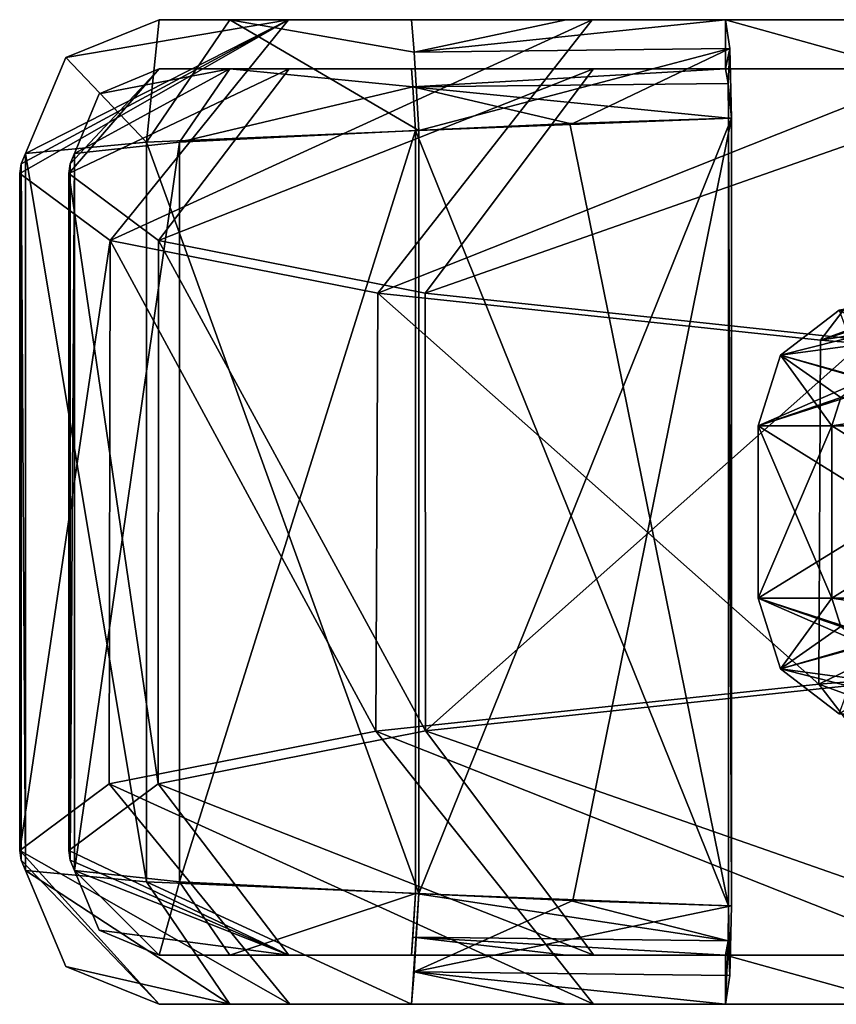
# Model space of a CAD drawing. Extents: x -226 to 210, y 0 to 1475.
# Tile 50 of 102: x -226 to -209, y 1013 to 1033. Entities that reach past the tile are written whole.
import ezdxf

# ---------------------------------------------------------------- set-up
doc = ezdxf.new("R2010")
doc.units = 0
doc.header["$LTSCALE"] = 117.934031
for name, color, linetype in [('40', 7, 'CONTINUOUS'), ('41', 7, 'CONTINUOUS'), ('42', 7, 'CONTINUOUS'), ('43', 7, 'CONTINUOUS'), ('45', 7, 'CONTINUOUS'), ('46', 7, 'CONTINUOUS'), ('47', 7, 'CONTINUOUS'), ('48', 7, 'CONTINUOUS'), ('49', 7, 'CONTINUOUS'), ('50', 7, 'CONTINUOUS'), ('51', 7, 'CONTINUOUS'), ('52', 7, 'CONTINUOUS'), ('53', 7, 'CONTINUOUS'), ('54', 7, 'CONTINUOUS'), ('55', 7, 'CONTINUOUS'), ('57', 7, 'CONTINUOUS'), ('58', 7, 'CONTINUOUS'), ('61', 7, 'CONTINUOUS'), ('62', 7, 'CONTINUOUS'), ('63', 7, 'CONTINUOUS'), ('64', 7, 'CONTINUOUS'), ('65', 7, 'CONTINUOUS'), ('66', 7, 'CONTINUOUS'), ('67', 7, 'CONTINUOUS'), ('68', 7, 'CONTINUOUS'), ('69', 7, 'CONTINUOUS'), ('70', 7, 'CONTINUOUS'), ('896', 7, 'CONTINUOUS'), ('898', 7, 'CONTINUOUS'), ('899', 7, 'CONTINUOUS'), ('900', 7, 'CONTINUOUS'), ('901', 7, 'CONTINUOUS'), ('904', 7, 'CONTINUOUS'), ('905', 7, 'CONTINUOUS'), ('906', 7, 'CONTINUOUS')]:
    doc.layers.add(name, color=color, linetype=linetype)

msp = doc.modelspace()

# ---------------------------------------------------------------- linework, layer by layer
at = {"layer": '40', "linetype": 'CONTINUOUS'}
for points in [[(-221.227, 1033.25, 10.753), (-207.569, 1033.25, -40.59), (-222.666, 1033.25, 7.163), (-221.227, 1033.25, 10.753)], [(-222.666, 1033.25, 7.163), (-207.569, 1033.25, -40.59), (-220.035, 1033.25, -23.025), (-222.666, 1033.25, 7.163)], [(-211.155, 1033.25, 12.073), (-207.569, 1033.25, -40.59), (-221.227, 1033.25, 10.753), (-211.155, 1033.25, 12.073)], [(-217.538, 1033.25, 12.248), (-211.155, 1033.25, 12.073), (-221.227, 1033.25, 10.753), (-217.538, 1033.25, 12.248)], [(-220.035, 1033.25, -23.025), (-207.569, 1033.25, -40.59), (-213.867, 1033.25, -51.895), (-220.035, 1033.25, -23.025)], [(-214.396, 1033.25, 12.177), (-211.155, 1033.25, 12.073), (-217.538, 1033.25, 12.248), (-214.396, 1033.25, 12.177)], [(-207.569, 1033.25, -40.59), (-191.053, 1033.25, -90.724), (-213.867, 1033.25, -51.895), (-207.569, 1033.25, -40.59)], [(-213.867, 1033.25, -51.895), (-191.053, 1033.25, -90.724), (-204.251, 1033.25, -79.234), (-213.867, 1033.25, -51.895)]]:
    msp.add_3dface(points, dxfattribs=at)
at = {"layer": '41', "linetype": 'CONTINUOUS'}
for points in [[(-207.569, 1033.25, -40.59), (-211.155, 1033.25, 12.073), (-207.569, 1032.25, -40.59), (-207.569, 1033.25, -40.59)], [(-207.569, 1032.25, -40.59), (-211.155, 1033.25, 12.073), (-211.155, 1032.25, 12.073), (-207.569, 1032.25, -40.59)]]:
    msp.add_3dface(points, dxfattribs=at)
at = {"layer": '42', "linetype": 'CONTINUOUS'}
for points in [[(-220.021, 1032.25, -23.11), (-211.155, 1032.25, 12.073), (-222.666, 1032.25, 7.163), (-220.021, 1032.25, -23.11)], [(-222.666, 1032.25, 7.163), (-211.155, 1032.25, 12.073), (-221.228, 1032.25, 10.753), (-222.666, 1032.25, 7.163)], [(-221.228, 1032.25, 10.753), (-211.155, 1032.25, 12.073), (-214.392, 1032.25, 12.177), (-221.228, 1032.25, 10.753)], [(-217.538, 1032.25, 12.248), (-221.228, 1032.25, 10.753), (-214.392, 1032.25, 12.177), (-217.538, 1032.25, 12.248)], [(-207.569, 1032.25, -40.59), (-211.155, 1032.25, 12.073), (-220.021, 1032.25, -23.11), (-207.569, 1032.25, -40.59)], [(-213.838, 1032.25, -51.997), (-207.569, 1032.25, -40.59), (-220.021, 1032.25, -23.11), (-213.838, 1032.25, -51.997)], [(-204.259, 1032.25, -79.203), (-207.569, 1032.25, -40.59), (-213.838, 1032.25, -51.997), (-204.259, 1032.25, -79.203)]]:
    msp.add_3dface(points, dxfattribs=at)
at = {"layer": '43', "linetype": 'CONTINUOUS'}
for points in [[(-220.021, 1032.25, -23.11), (-222.666, 1032.25, 7.163), (-224.5, 1030.124, 0), (-220.021, 1032.25, -23.11)], [(-222.681, 1028.766, -28.52), (-220.021, 1032.25, -23.11), (-224.5, 1030.124, 0), (-222.681, 1028.766, -28.52)], [(-224.5, 1030.124, 0), (-222.666, 1032.25, 7.163), (-224.471, 1030.324, 3.609), (-224.5, 1030.124, 0)], [(-224.471, 1030.324, 3.609), (-222.666, 1032.25, 7.163), (-223.882, 1031.746, 7.16), (-224.471, 1030.324, 3.609)], [(-213.838, 1032.25, -51.997), (-220.021, 1032.25, -23.11), (-222.681, 1028.766, -28.52), (-213.838, 1032.25, -51.997)], [(-217.256, 1027.692, -56.569), (-213.838, 1032.25, -51.997), (-222.681, 1028.766, -28.52), (-217.256, 1027.692, -56.569)], [(-204.259, 1032.25, -79.203), (-213.838, 1032.25, -51.997), (-217.256, 1027.692, -56.569), (-204.259, 1032.25, -79.203)], [(-208.311, 1026.741, -83.706), (-204.259, 1032.25, -79.203), (-217.256, 1027.692, -56.569), (-208.311, 1026.741, -83.706)], [(-224.384, 1030.531, 7.218), (-224.471, 1030.324, 3.609), (-223.882, 1031.746, 7.16), (-224.384, 1030.531, 7.218)]]:
    msp.add_3dface(points, dxfattribs=at)
at = {"layer": '45', "linetype": 'CONTINUOUS'}
for points in [[(-225.471, 1030.324, 3.626), (-220.035, 1033.25, -23.025), (-225.5, 1030.124), (-225.471, 1030.324, 3.626)], [(-225.5, 1030.124), (-220.035, 1033.25, -23.025), (-223.663, 1028.762, -28.727), (-225.5, 1030.124)], [(-225.383, 1030.531, 7.25), (-220.035, 1033.25, -23.025), (-225.471, 1030.324, 3.626), (-225.383, 1030.531, 7.25)], [(-224.56, 1032.482, 7.157), (-220.035, 1033.25, -23.025), (-225.383, 1030.531, 7.25), (-224.56, 1032.482, 7.157)], [(-222.666, 1033.25, 7.163), (-220.035, 1033.25, -23.025), (-224.56, 1032.482, 7.157), (-222.666, 1033.25, 7.163)], [(-220.035, 1033.25, -23.025), (-213.867, 1033.25, -51.895), (-223.663, 1028.762, -28.727), (-220.035, 1033.25, -23.025)], [(-223.663, 1028.762, -28.727), (-213.867, 1033.25, -51.895), (-218.224, 1027.693, -56.821), (-223.663, 1028.762, -28.727)], [(-213.867, 1033.25, -51.895), (-204.251, 1033.25, -79.234), (-218.224, 1027.693, -56.821), (-213.867, 1033.25, -51.895)], [(-218.224, 1027.693, -56.821), (-204.251, 1033.25, -79.234), (-209.228, 1026.743, -84.106), (-218.224, 1027.693, -56.821)], [(-204.251, 1033.25, -79.234), (-191.473, 1033.25, -104.412), (-209.228, 1026.743, -84.106), (-204.251, 1033.25, -79.234)], [(-191.473, 1033.25, -104.412), (-194.944, 1031.193, -108.636), (-209.228, 1026.743, -84.106), (-191.473, 1033.25, -104.412)], [(-194.944, 1031.193, -108.636), (-196.311, 1028.786, -109.658), (-209.228, 1026.743, -84.106), (-194.944, 1031.193, -108.636)], [(-196.311, 1028.786, -109.658), (-196.851, 1025.756, -110), (-209.228, 1026.743, -84.106), (-196.311, 1028.786, -109.658)]]:
    msp.add_3dface(points, dxfattribs=at)
at = {"layer": '46', "linetype": 'CONTINUOUS'}
for points in [[(-222.666, 1033.25, 7.163), (-224.56, 1032.482, 7.157), (-222.922, 1030.765, 12.568), (-222.666, 1033.25, 7.163)], [(-221.227, 1033.25, 10.753), (-222.666, 1033.25, 7.163), (-222.922, 1030.765, 12.568), (-221.227, 1033.25, 10.753)], [(-217.388, 1031.001, 14.493), (-221.227, 1033.25, 10.753), (-222.922, 1030.765, 12.568), (-217.388, 1031.001, 14.493)], [(-217.538, 1033.25, 12.248), (-221.227, 1033.25, 10.753), (-217.483, 1032.591, 13.838), (-217.538, 1033.25, 12.248)], [(-217.483, 1032.591, 13.838), (-221.227, 1033.25, 10.753), (-217.388, 1031.001, 14.493), (-217.483, 1032.591, 13.838)], [(-224.56, 1032.482, 7.157), (-225.383, 1030.531, 7.25), (-222.922, 1030.765, 12.568), (-224.56, 1032.482, 7.157)]]:
    msp.add_3dface(points, dxfattribs=at)
at = {"layer": '47', "linetype": 'CONTINUOUS'}
for points in [[(-217.388, 1031.001, 14.493), (-222.922, 1030.765, 12.568), (-217.388, 1015.499, 14.493), (-217.388, 1031.001, 14.493)], [(-222.922, 1030.765, 12.568), (-225.383, 1030.531, 7.25), (-222.922, 1015.735, 12.568), (-222.922, 1030.765, 12.568)], [(-217.388, 1015.499, 14.493), (-222.922, 1030.765, 12.568), (-222.922, 1015.735, 12.568), (-217.388, 1015.499, 14.493)], [(-222.922, 1015.735, 12.568), (-225.383, 1030.531, 7.25), (-225.383, 1015.969, 7.25), (-222.922, 1015.735, 12.568)]]:
    msp.add_3dface(points, dxfattribs=at)
at = {"layer": '48', "linetype": 'CONTINUOUS'}
for points in [[(-217.388, 1031.001, 14.493), (-217.388, 1015.499, 14.493), (-211.032, 1031.25, 14.069), (-217.388, 1031.001, 14.493)], [(-217.388, 1031.001, 14.493), (-211.032, 1031.25, 14.069), (-214.26, 1031.139, 14.284), (-217.388, 1031.001, 14.493)], [(-211.032, 1031.25, 14.069), (-217.388, 1015.499, 14.493), (-214.26, 1015.361, 14.284), (-211.032, 1031.25, 14.069)], [(-211.032, 1015.25, 14.069), (-211.032, 1031.25, 14.069), (-214.26, 1015.361, 14.284), (-211.032, 1015.25, 14.069)]]:
    msp.add_3dface(points, dxfattribs=at)
at = {"layer": '49', "linetype": 'CONTINUOUS'}
for points in [[(-211.032, 1031.25, 14.069), (-211.032, 1015.25, 14.069), (-211.098, 1031.25, 13.071), (-211.032, 1031.25, 14.069)], [(-211.098, 1031.25, 13.071), (-211.032, 1015.25, 14.069), (-211.098, 1015.25, 13.071), (-211.098, 1031.25, 13.071)]]:
    msp.add_3dface(points, dxfattribs=at)
at = {"layer": '50', "linetype": 'CONTINUOUS'}
for points in [[(-211.155, 1032.25, 12.073), (-211.155, 1033.25, 12.073), (-211.07, 1032.666, 13.482), (-211.155, 1032.25, 12.073)], [(-211.103, 1031.957, 12.778), (-211.155, 1032.25, 12.073), (-211.07, 1032.666, 13.482), (-211.103, 1031.957, 12.778)], [(-211.032, 1031.25, 14.069), (-211.103, 1031.957, 12.778), (-211.07, 1032.666, 13.482), (-211.032, 1031.25, 14.069)], [(-211.032, 1031.25, 14.069), (-211.098, 1031.25, 13.071), (-211.103, 1031.957, 12.778), (-211.032, 1031.25, 14.069)]]:
    msp.add_3dface(points, dxfattribs=at)
at = {"layer": '51', "linetype": 'CONTINUOUS'}
for points in [[(-214.396, 1033.25, 12.177), (-217.538, 1033.25, 12.248), (-217.483, 1032.591, 13.838), (-214.396, 1033.25, 12.177)], [(-211.155, 1033.25, 12.073), (-214.396, 1033.25, 12.177), (-217.483, 1032.591, 13.838), (-211.155, 1033.25, 12.073)], [(-211.155, 1033.25, 12.073), (-217.483, 1032.591, 13.838), (-211.07, 1032.666, 13.482), (-211.155, 1033.25, 12.073)], [(-217.483, 1032.591, 13.838), (-217.388, 1031.001, 14.493), (-211.07, 1032.666, 13.482), (-217.483, 1032.591, 13.838)], [(-217.388, 1031.001, 14.493), (-214.26, 1031.139, 14.284), (-211.07, 1032.666, 13.482), (-217.388, 1031.001, 14.493)], [(-214.26, 1031.139, 14.284), (-211.032, 1031.25, 14.069), (-211.07, 1032.666, 13.482), (-214.26, 1031.139, 14.284)]]:
    msp.add_3dface(points, dxfattribs=at)
at = {"layer": '52', "linetype": 'CONTINUOUS'}
for points in [[(-211.155, 1032.25, 12.073), (-217.538, 1032.25, 12.248), (-214.392, 1032.25, 12.177), (-211.155, 1032.25, 12.073)], [(-217.538, 1032.25, 12.248), (-211.155, 1032.25, 12.073), (-217.507, 1031.883, 13.132), (-217.538, 1032.25, 12.248)], [(-211.155, 1032.25, 12.073), (-211.103, 1031.957, 12.778), (-217.507, 1031.883, 13.132), (-211.155, 1032.25, 12.073)], [(-211.103, 1031.957, 12.778), (-211.098, 1031.25, 13.071), (-217.507, 1031.883, 13.132), (-211.103, 1031.957, 12.778)], [(-217.507, 1031.883, 13.132), (-211.098, 1031.25, 13.071), (-214.322, 1031.139, 13.286), (-217.507, 1031.883, 13.132)], [(-217.455, 1031.001, 13.495), (-217.507, 1031.883, 13.132), (-214.322, 1031.139, 13.286), (-217.455, 1031.001, 13.495)]]:
    msp.add_3dface(points, dxfattribs=at)
at = {"layer": '53', "linetype": 'CONTINUOUS'}
for points in [[(-221.228, 1032.25, 10.753), (-224.384, 1030.531, 7.218), (-223.882, 1031.746, 7.16), (-221.228, 1032.25, 10.753)], [(-224.384, 1030.531, 7.218), (-221.228, 1032.25, 10.753), (-222.251, 1030.765, 11.827), (-224.384, 1030.531, 7.218)], [(-222.666, 1032.25, 7.163), (-221.228, 1032.25, 10.753), (-223.882, 1031.746, 7.16), (-222.666, 1032.25, 7.163)], [(-221.228, 1032.25, 10.753), (-217.507, 1031.883, 13.132), (-222.251, 1030.765, 11.827), (-221.228, 1032.25, 10.753)], [(-221.228, 1032.25, 10.753), (-217.538, 1032.25, 12.248), (-217.507, 1031.883, 13.132), (-221.228, 1032.25, 10.753)], [(-217.507, 1031.883, 13.132), (-217.455, 1031.001, 13.495), (-222.251, 1030.765, 11.827), (-217.507, 1031.883, 13.132)]]:
    msp.add_3dface(points, dxfattribs=at)
at = {"layer": '54', "linetype": 'CONTINUOUS'}
for points in [[(-222.251, 1030.765, 11.827), (-217.455, 1031.001, 13.495), (-222.251, 1015.735, 11.827), (-222.251, 1030.765, 11.827)], [(-222.251, 1015.735, 11.827), (-217.455, 1031.001, 13.495), (-217.455, 1015.499, 13.495), (-222.251, 1015.735, 11.827)], [(-224.384, 1030.531, 7.218), (-222.251, 1030.765, 11.827), (-224.384, 1015.969, 7.218), (-224.384, 1030.531, 7.218)], [(-224.384, 1015.969, 7.218), (-222.251, 1030.765, 11.827), (-222.251, 1015.735, 11.827), (-224.384, 1015.969, 7.218)]]:
    msp.add_3dface(points, dxfattribs=at)
at = {"layer": '55', "linetype": 'CONTINUOUS'}
for points in [[(-224.471, 1030.324, 3.609), (-224.384, 1030.531, 7.218), (-224.471, 1016.176, 3.609), (-224.471, 1030.324, 3.609)], [(-224.384, 1030.531, 7.218), (-224.384, 1015.969, 7.218), (-224.471, 1016.176, 3.609), (-224.384, 1030.531, 7.218)], [(-224.5, 1030.124, 0), (-224.471, 1030.324, 3.609), (-224.5, 1016.375, 0), (-224.5, 1030.124, 0)], [(-224.5, 1016.375, 0), (-224.471, 1030.324, 3.609), (-224.471, 1016.176, 3.609), (-224.5, 1016.375, 0)], [(-222.681, 1028.766, -28.52), (-224.5, 1030.124, 0), (-222.685, 1017.731, -28.493), (-222.681, 1028.766, -28.52)], [(-222.685, 1017.731, -28.493), (-224.5, 1030.124, 0), (-224.5, 1016.375, 0), (-222.685, 1017.731, -28.493)], [(-217.254, 1018.807, -56.577), (-222.681, 1028.766, -28.52), (-222.685, 1017.731, -28.493), (-217.254, 1018.807, -56.577)], [(-217.256, 1027.692, -56.569), (-222.681, 1028.766, -28.52), (-217.254, 1018.807, -56.577), (-217.256, 1027.692, -56.569)], [(-208.311, 1026.741, -83.706), (-217.256, 1027.692, -56.569), (-217.254, 1018.807, -56.577), (-208.311, 1026.741, -83.706)], [(-208.296, 1019.76, -83.743), (-208.311, 1026.741, -83.706), (-217.254, 1018.807, -56.577), (-208.296, 1019.76, -83.743)]]:
    msp.add_3dface(points, dxfattribs=at)
at = {"layer": '57', "linetype": 'CONTINUOUS'}
for points in [[(-225.383, 1030.531, 7.25), (-225.471, 1030.324, 3.626), (-225.383, 1015.969, 7.25), (-225.383, 1030.531, 7.25)], [(-225.471, 1030.324, 3.626), (-225.5, 1030.124), (-225.471, 1016.176, 3.626), (-225.471, 1030.324, 3.626)], [(-225.383, 1015.969, 7.25), (-225.471, 1030.324, 3.626), (-225.471, 1016.176, 3.626), (-225.383, 1015.969, 7.25)], [(-225.5, 1030.124), (-223.663, 1028.762, -28.727), (-225.5, 1016.375), (-225.5, 1030.124)], [(-225.471, 1016.176, 3.626), (-225.5, 1030.124), (-225.5, 1016.375), (-225.471, 1016.176, 3.626)], [(-225.5, 1016.375), (-223.663, 1028.762, -28.727), (-223.683, 1017.729, -28.569), (-225.5, 1016.375)], [(-223.683, 1017.729, -28.569), (-223.663, 1028.762, -28.727), (-218.263, 1018.799, -56.669), (-223.683, 1017.729, -28.569)], [(-223.663, 1028.762, -28.727), (-218.224, 1027.693, -56.821), (-218.263, 1018.799, -56.669), (-223.663, 1028.762, -28.727)], [(-218.263, 1018.799, -56.669), (-218.224, 1027.693, -56.821), (-209.257, 1019.754, -84.034), (-218.263, 1018.799, -56.669)], [(-218.224, 1027.693, -56.821), (-209.228, 1026.743, -84.106), (-209.257, 1019.754, -84.034), (-218.224, 1027.693, -56.821)], [(-209.228, 1026.743, -84.106), (-196.851, 1025.756, -110), (-209.257, 1019.754, -84.034), (-209.228, 1026.743, -84.106)], [(-196.851, 1025.756, -110), (-196.851, 1020.744, -110), (-209.257, 1019.754, -84.034), (-196.851, 1025.756, -110)]]:
    msp.add_3dface(points, dxfattribs=at)
at = {"layer": '58', "linetype": 'CONTINUOUS'}
for points in [[(-209.257, 1019.754, -84.034), (-196.851, 1020.744, -110), (-191.473, 1013.25, -104.412), (-209.257, 1019.754, -84.034)], [(-218.263, 1018.799, -56.669), (-209.257, 1019.754, -84.034), (-204.255, 1013.25, -79.227), (-218.263, 1018.799, -56.669)], [(-209.257, 1019.754, -84.034), (-191.473, 1013.25, -104.412), (-204.255, 1013.25, -79.227), (-209.257, 1019.754, -84.034)], [(-223.683, 1017.729, -28.569), (-218.263, 1018.799, -56.669), (-213.838, 1013.25, -52.007), (-223.683, 1017.729, -28.569)], [(-213.838, 1013.25, -52.007), (-218.263, 1018.799, -56.669), (-204.255, 1013.25, -79.227), (-213.838, 1013.25, -52.007)], [(-225.5, 1016.375), (-223.683, 1017.729, -28.569), (-220.011, 1013.25, -23.204), (-225.5, 1016.375)], [(-220.011, 1013.25, -23.204), (-223.683, 1017.729, -28.569), (-213.838, 1013.25, -52.007), (-220.011, 1013.25, -23.204)], [(-225.471, 1016.176, 3.626), (-225.5, 1016.375), (-222.666, 1013.25, 7.163), (-225.471, 1016.176, 3.626)], [(-222.666, 1013.25, 7.163), (-225.5, 1016.375), (-220.011, 1013.25, -23.204), (-222.666, 1013.25, 7.163)], [(-225.383, 1015.969, 7.25), (-225.471, 1016.176, 3.626), (-224.56, 1014.018, 7.158), (-225.383, 1015.969, 7.25)], [(-224.56, 1014.018, 7.158), (-225.471, 1016.176, 3.626), (-222.666, 1013.25, 7.163), (-224.56, 1014.018, 7.158)]]:
    msp.add_3dface(points, dxfattribs=at)
at = {"layer": '61', "linetype": 'CONTINUOUS'}
for points in [[(-222.666, 1013.25, 7.163), (-220.011, 1013.25, -23.204), (-211.155, 1013.25, 12.073), (-222.666, 1013.25, 7.163)], [(-222.666, 1013.25, 7.163), (-211.155, 1013.25, 12.073), (-221.228, 1013.25, 10.753), (-222.666, 1013.25, 7.163)], [(-221.228, 1013.25, 10.753), (-211.155, 1013.25, 12.073), (-214.395, 1013.25, 12.178), (-221.228, 1013.25, 10.753)], [(-217.538, 1013.25, 12.248), (-221.228, 1013.25, 10.753), (-214.395, 1013.25, 12.178), (-217.538, 1013.25, 12.248)], [(-220.011, 1013.25, -23.204), (-213.838, 1013.25, -52.007), (-207.569, 1013.25, -40.59), (-220.011, 1013.25, -23.204)], [(-211.155, 1013.25, 12.073), (-220.011, 1013.25, -23.204), (-207.569, 1013.25, -40.59), (-211.155, 1013.25, 12.073)], [(-213.838, 1013.25, -52.007), (-204.255, 1013.25, -79.227), (-207.569, 1013.25, -40.59), (-213.838, 1013.25, -52.007)]]:
    msp.add_3dface(points, dxfattribs=at)
at = {"layer": '62', "linetype": 'CONTINUOUS'}
for points in [[(-211.155, 1013.25, 12.073), (-207.569, 1013.25, -40.59), (-211.155, 1014.25, 12.073), (-211.155, 1013.25, 12.073)], [(-211.155, 1014.25, 12.073), (-207.569, 1013.25, -40.59), (-207.569, 1014.25, -40.59), (-211.155, 1014.25, 12.073)]]:
    msp.add_3dface(points, dxfattribs=at)
at = {"layer": '63', "linetype": 'CONTINUOUS'}
for points in [[(-211.103, 1014.542, 12.777), (-211.098, 1015.25, 13.071), (-211.07, 1013.837, 13.486), (-211.103, 1014.542, 12.777)], [(-211.098, 1015.25, 13.071), (-211.032, 1015.25, 14.069), (-211.07, 1013.837, 13.486), (-211.098, 1015.25, 13.071)], [(-211.155, 1013.25, 12.073), (-211.155, 1014.25, 12.073), (-211.103, 1014.542, 12.777), (-211.155, 1013.25, 12.073)], [(-211.155, 1013.25, 12.073), (-211.103, 1014.542, 12.777), (-211.07, 1013.837, 13.486), (-211.155, 1013.25, 12.073)]]:
    msp.add_3dface(points, dxfattribs=at)
at = {"layer": '64', "linetype": 'CONTINUOUS'}
for points in [[(-214.26, 1015.361, 14.284), (-217.388, 1015.499, 14.493), (-217.482, 1013.909, 13.838), (-214.26, 1015.361, 14.284)], [(-211.032, 1015.25, 14.069), (-214.26, 1015.361, 14.284), (-217.482, 1013.909, 13.838), (-211.032, 1015.25, 14.069)], [(-211.07, 1013.837, 13.486), (-211.032, 1015.25, 14.069), (-217.482, 1013.909, 13.838), (-211.07, 1013.837, 13.486)], [(-217.538, 1013.25, 12.248), (-214.395, 1013.25, 12.178), (-217.482, 1013.909, 13.838), (-217.538, 1013.25, 12.248)], [(-214.395, 1013.25, 12.178), (-211.155, 1013.25, 12.073), (-217.482, 1013.909, 13.838), (-214.395, 1013.25, 12.178)], [(-211.155, 1013.25, 12.073), (-211.07, 1013.837, 13.486), (-217.482, 1013.909, 13.838), (-211.155, 1013.25, 12.073)]]:
    msp.add_3dface(points, dxfattribs=at)
at = {"layer": '65', "linetype": 'CONTINUOUS'}
for points in [[(-222.922, 1015.735, 12.568), (-225.383, 1015.969, 7.25), (-221.228, 1013.25, 10.753), (-222.922, 1015.735, 12.568)], [(-225.383, 1015.969, 7.25), (-224.56, 1014.018, 7.158), (-221.228, 1013.25, 10.753), (-225.383, 1015.969, 7.25)], [(-217.388, 1015.499, 14.493), (-222.922, 1015.735, 12.568), (-217.538, 1013.25, 12.248), (-217.388, 1015.499, 14.493)], [(-222.922, 1015.735, 12.568), (-221.228, 1013.25, 10.753), (-217.538, 1013.25, 12.248), (-222.922, 1015.735, 12.568)], [(-217.388, 1015.499, 14.493), (-217.538, 1013.25, 12.248), (-217.482, 1013.909, 13.838), (-217.388, 1015.499, 14.493)], [(-224.56, 1014.018, 7.158), (-222.666, 1013.25, 7.163), (-221.228, 1013.25, 10.753), (-224.56, 1014.018, 7.158)]]:
    msp.add_3dface(points, dxfattribs=at)
at = {"layer": '66', "linetype": 'CONTINUOUS'}
for points in [[(-217.455, 1015.499, 13.495), (-211.103, 1014.542, 12.777), (-217.507, 1014.616, 13.131), (-217.455, 1015.499, 13.495)], [(-211.103, 1014.542, 12.777), (-217.455, 1015.499, 13.495), (-214.322, 1015.361, 13.286), (-211.103, 1014.542, 12.777)], [(-211.098, 1015.25, 13.071), (-211.103, 1014.542, 12.777), (-214.322, 1015.361, 13.286), (-211.098, 1015.25, 13.071)], [(-217.538, 1014.25, 12.248), (-217.507, 1014.616, 13.131), (-214.392, 1014.25, 12.177), (-217.538, 1014.25, 12.248)], [(-211.103, 1014.542, 12.777), (-211.155, 1014.25, 12.073), (-217.507, 1014.616, 13.131), (-211.103, 1014.542, 12.777)], [(-217.507, 1014.616, 13.131), (-211.155, 1014.25, 12.073), (-214.392, 1014.25, 12.177), (-217.507, 1014.616, 13.131)]]:
    msp.add_3dface(points, dxfattribs=at)
at = {"layer": '67', "linetype": 'CONTINUOUS'}
for points in [[(-211.098, 1031.25, 13.071), (-211.098, 1015.25, 13.071), (-214.322, 1031.139, 13.286), (-211.098, 1031.25, 13.071)], [(-211.098, 1015.25, 13.071), (-217.455, 1031.001, 13.495), (-214.322, 1031.139, 13.286), (-211.098, 1015.25, 13.071)], [(-217.455, 1031.001, 13.495), (-211.098, 1015.25, 13.071), (-217.455, 1015.499, 13.495), (-217.455, 1031.001, 13.495)], [(-217.455, 1015.499, 13.495), (-211.098, 1015.25, 13.071), (-214.322, 1015.361, 13.286), (-217.455, 1015.499, 13.495)]]:
    msp.add_3dface(points, dxfattribs=at)
at = {"layer": '68', "linetype": 'CONTINUOUS'}
for points in [[(-224.384, 1015.969, 7.218), (-222.251, 1015.735, 11.827), (-222.666, 1014.25, 7.163), (-224.384, 1015.969, 7.218)], [(-223.882, 1014.754, 7.16), (-224.384, 1015.969, 7.218), (-222.666, 1014.25, 7.163), (-223.882, 1014.754, 7.16)], [(-222.666, 1014.25, 7.163), (-222.251, 1015.735, 11.827), (-221.228, 1014.25, 10.752), (-222.666, 1014.25, 7.163)], [(-222.251, 1015.735, 11.827), (-217.455, 1015.499, 13.495), (-221.228, 1014.25, 10.752), (-222.251, 1015.735, 11.827)], [(-217.455, 1015.499, 13.495), (-217.538, 1014.25, 12.248), (-221.228, 1014.25, 10.752), (-217.455, 1015.499, 13.495)], [(-217.455, 1015.499, 13.495), (-217.507, 1014.616, 13.131), (-217.538, 1014.25, 12.248), (-217.455, 1015.499, 13.495)]]:
    msp.add_3dface(points, dxfattribs=at)
at = {"layer": '69', "linetype": 'CONTINUOUS'}
for points in [[(-208.296, 1019.76, -83.743), (-217.254, 1018.807, -56.577), (-204.212, 1014.25, -79.316), (-208.296, 1019.76, -83.743)], [(-217.254, 1018.807, -56.577), (-222.685, 1017.731, -28.493), (-213.829, 1014.25, -52.035), (-217.254, 1018.807, -56.577)], [(-204.212, 1014.25, -79.316), (-217.254, 1018.807, -56.577), (-213.829, 1014.25, -52.035), (-204.212, 1014.25, -79.316)], [(-222.685, 1017.731, -28.493), (-224.5, 1016.375, 0), (-220.032, 1014.25, -23.048), (-222.685, 1017.731, -28.493)], [(-213.829, 1014.25, -52.035), (-222.685, 1017.731, -28.493), (-220.032, 1014.25, -23.048), (-213.829, 1014.25, -52.035)], [(-224.5, 1016.375, 0), (-224.471, 1016.176, 3.609), (-220.032, 1014.25, -23.048), (-224.5, 1016.375, 0)], [(-224.471, 1016.176, 3.609), (-224.384, 1015.969, 7.218), (-220.032, 1014.25, -23.048), (-224.471, 1016.176, 3.609)], [(-224.384, 1015.969, 7.218), (-223.882, 1014.754, 7.16), (-220.032, 1014.25, -23.048), (-224.384, 1015.969, 7.218)], [(-223.882, 1014.754, 7.16), (-222.666, 1014.25, 7.163), (-220.032, 1014.25, -23.048), (-223.882, 1014.754, 7.16)]]:
    msp.add_3dface(points, dxfattribs=at)
at = {"layer": '70', "linetype": 'CONTINUOUS'}
for points in [[(-207.569, 1014.25, -40.59), (-222.666, 1014.25, 7.163), (-221.228, 1014.25, 10.752), (-207.569, 1014.25, -40.59)], [(-222.666, 1014.25, 7.163), (-207.569, 1014.25, -40.59), (-220.032, 1014.25, -23.048), (-222.666, 1014.25, 7.163)], [(-211.155, 1014.25, 12.073), (-207.569, 1014.25, -40.59), (-221.228, 1014.25, 10.752), (-211.155, 1014.25, 12.073)], [(-217.538, 1014.25, 12.248), (-211.155, 1014.25, 12.073), (-221.228, 1014.25, 10.752), (-217.538, 1014.25, 12.248)], [(-207.569, 1014.25, -40.59), (-213.829, 1014.25, -52.035), (-220.032, 1014.25, -23.048), (-207.569, 1014.25, -40.59)], [(-211.155, 1014.25, 12.073), (-217.538, 1014.25, 12.248), (-214.392, 1014.25, 12.177), (-211.155, 1014.25, 12.073)], [(-207.569, 1014.25, -40.59), (-191.053, 1014.25, -90.724), (-213.829, 1014.25, -52.035), (-207.569, 1014.25, -40.59)], [(-191.053, 1014.25, -90.724), (-204.212, 1014.25, -79.316), (-213.829, 1014.25, -52.035), (-191.053, 1014.25, -90.724)]]:
    msp.add_3dface(points, dxfattribs=at)
at = {"layer": '896', "linetype": 'CONTINUOUS'}
for points in [[(-208.334, 1025.94, -1.818), (-199.992, 1028.976, -1.745), (-210.04, 1026.434, -1.833), (-208.334, 1025.94, -1.818)], [(-210.04, 1026.434, -1.833), (-199.992, 1028.976, -1.745), (-208.847, 1027.349, -1.823), (-210.04, 1026.434, -1.833)], [(-210.492, 1025, -1.837), (-208.334, 1025.94, -1.818), (-210.04, 1026.434, -1.833), (-210.492, 1025, -1.837)], [(-208.334, 1025.94, -1.818), (-210.492, 1025, -1.837), (-208.811, 1025.574, -1.822), (-208.334, 1025.94, -1.818)], [(-208.811, 1025.574, -1.822), (-210.492, 1025, -1.837), (-208.992, 1025, -1.824), (-208.811, 1025.574, -1.822)], [(-210.492, 1025, -1.837), (-210.492, 1021.5, -1.837), (-208.992, 1025, -1.824), (-210.492, 1025, -1.837)], [(-208.992, 1025, -1.824), (-210.492, 1021.5, -1.837), (-208.992, 1021.5, -1.824), (-208.992, 1025, -1.824)], [(-210.492, 1021.5, -1.837), (-210.04, 1020.066, -1.833), (-208.992, 1021.5, -1.824), (-210.492, 1021.5, -1.837)], [(-208.992, 1021.5, -1.824), (-210.04, 1020.066, -1.833), (-208.811, 1020.926, -1.822), (-208.992, 1021.5, -1.824)], [(-210.04, 1020.066, -1.833), (-208.334, 1020.56, -1.818), (-208.811, 1020.926, -1.822), (-210.04, 1020.066, -1.833)], [(-208.847, 1019.151, -1.823), (-208.334, 1020.56, -1.818), (-210.04, 1020.066, -1.833), (-208.847, 1019.151, -1.823)]]:
    msp.add_3dface(points, dxfattribs=at)
at = {"layer": '898', "linetype": 'CONTINUOUS'}
for points in [[(-208.992, 1021.5, -1.824), (-208.811, 1020.926, -1.822), (-202.706, 1020.56, -48.131), (-208.992, 1021.5, -1.824)], [(-208.992, 1021.5, -1.824), (-202.706, 1020.56, -48.131), (-203.346, 1021.5, -48.283), (-208.992, 1021.5, -1.824)], [(-208.992, 1021.5, 1.824), (-203.406, 1021.5, 48.03), (-208.811, 1020.926, 1.822), (-208.992, 1021.5, 1.824)]]:
    msp.add_3dface(points, dxfattribs=at)
at = {"layer": '899', "linetype": 'CONTINUOUS'}
for points in [[(-208.992, 1025, -1.824), (-203.346, 1021.5, -48.283), (-203.346, 1025, -48.283), (-208.992, 1025, -1.824)], [(-203.406, 1021.5, 48.03), (-208.992, 1021.5, 1.824), (-203.406, 1025, 48.03), (-203.406, 1021.5, 48.03)], [(-203.406, 1025, 48.03), (-208.992, 1021.5, 1.824), (-208.992, 1025, 1.824), (-203.406, 1025, 48.03)], [(-208.992, 1025, -1.824), (-208.992, 1021.5, -1.824), (-203.346, 1021.5, -48.283), (-208.992, 1025, -1.824)]]:
    msp.add_3dface(points, dxfattribs=at)
at = {"layer": '900', "linetype": 'CONTINUOUS'}
for points in [[(-202.766, 1025.94, 47.878), (-203.406, 1025, 48.03), (-208.992, 1025, 1.824), (-202.766, 1025.94, 47.878)], [(-202.766, 1025.94, 47.878), (-208.992, 1025, 1.824), (-208.811, 1025.574, 1.822), (-202.766, 1025.94, 47.878)], [(-208.811, 1025.574, -1.822), (-208.992, 1025, -1.824), (-203.346, 1025, -48.283), (-208.811, 1025.574, -1.822)]]:
    msp.add_3dface(points, dxfattribs=at)
at = {"layer": '901', "linetype": 'CONTINUOUS'}
for points in [[(-208.847, 1027.349, 1.823), (-208.334, 1025.94, 1.818), (-210.04, 1026.434, 1.833), (-208.847, 1027.349, 1.823)], [(-210.04, 1026.434, 1.833), (-208.992, 1025, 1.824), (-210.492, 1025, 1.837), (-210.04, 1026.434, 1.833)], [(-208.334, 1025.94, 1.818), (-208.811, 1025.574, 1.822), (-210.04, 1026.434, 1.833), (-208.334, 1025.94, 1.818)], [(-208.811, 1025.574, 1.822), (-208.992, 1025, 1.824), (-210.04, 1026.434, 1.833), (-208.811, 1025.574, 1.822)], [(-208.992, 1025, 1.824), (-208.992, 1021.5, 1.824), (-210.492, 1025, 1.837), (-208.992, 1025, 1.824)], [(-210.492, 1025, 1.837), (-208.992, 1021.5, 1.824), (-210.492, 1021.5, 1.837), (-210.492, 1025, 1.837)], [(-208.811, 1020.926, 1.822), (-208.334, 1020.56, 1.818), (-210.492, 1021.5, 1.837), (-208.811, 1020.926, 1.822)], [(-210.492, 1021.5, 1.837), (-208.334, 1020.56, 1.818), (-210.04, 1020.066, 1.833), (-210.492, 1021.5, 1.837)], [(-208.992, 1021.5, 1.824), (-208.811, 1020.926, 1.822), (-210.492, 1021.5, 1.837), (-208.992, 1021.5, 1.824)], [(-208.334, 1020.56, 1.818), (-199.992, 1017.524, 1.745), (-210.04, 1020.066, 1.833), (-208.334, 1020.56, 1.818)], [(-210.04, 1020.066, 1.833), (-199.992, 1017.524, 1.745), (-208.847, 1019.151, 1.823), (-210.04, 1020.066, 1.833)]]:
    msp.add_3dface(points, dxfattribs=at)
at = {"layer": '904', "linetype": 'CONTINUOUS'}
for points in [[(-210.492, 1025, -1.837), (-210.04, 1026.434, -1.833), (-203.205, 1027.349, -48.25), (-210.492, 1025, -1.837)], [(-210.492, 1025, -1.837), (-203.205, 1027.349, -48.25), (-204.806, 1025, -48.63), (-210.492, 1025, -1.837)], [(-210.04, 1026.434, -1.833), (-208.847, 1027.349, -1.823), (-203.205, 1027.349, -48.25), (-210.04, 1026.434, -1.833)], [(-208.847, 1027.349, 1.823), (-210.04, 1026.434, 1.833), (-204.866, 1025, 48.374), (-208.847, 1027.349, 1.823)], [(-210.04, 1026.434, 1.833), (-210.492, 1025, 1.837), (-204.866, 1025, 48.374), (-210.04, 1026.434, 1.833)]]:
    msp.add_3dface(points, dxfattribs=at)
at = {"layer": '905', "linetype": 'CONTINUOUS'}
for points in [[(-210.492, 1021.5, -1.837), (-210.492, 1025, -1.837), (-204.806, 1025, -48.63), (-210.492, 1021.5, -1.837)], [(-210.492, 1021.5, -1.837), (-204.806, 1025, -48.63), (-204.806, 1021.5, -48.63), (-210.492, 1021.5, -1.837)], [(-204.866, 1025, 48.374), (-210.492, 1025, 1.837), (-204.866, 1021.5, 48.374), (-204.866, 1025, 48.374)], [(-210.492, 1025, 1.837), (-210.492, 1021.5, 1.837), (-204.866, 1021.5, 48.374), (-210.492, 1025, 1.837)]]:
    msp.add_3dface(points, dxfattribs=at)
at = {"layer": '906', "linetype": 'CONTINUOUS'}
for points in [[(-210.04, 1020.066, -1.833), (-210.492, 1021.5, -1.837), (-204.806, 1021.5, -48.63), (-210.04, 1020.066, -1.833)], [(-210.492, 1021.5, 1.837), (-210.04, 1020.066, 1.833), (-203.265, 1019.151, 47.996), (-210.492, 1021.5, 1.837)], [(-204.866, 1021.5, 48.374), (-210.492, 1021.5, 1.837), (-203.265, 1019.151, 47.996), (-204.866, 1021.5, 48.374)], [(-208.847, 1019.151, -1.823), (-210.04, 1020.066, -1.833), (-204.806, 1021.5, -48.63), (-208.847, 1019.151, -1.823)], [(-210.04, 1020.066, 1.833), (-208.847, 1019.151, 1.823), (-203.265, 1019.151, 47.996), (-210.04, 1020.066, 1.833)]]:
    msp.add_3dface(points, dxfattribs=at)

doc.saveas('drawing.dxf')
